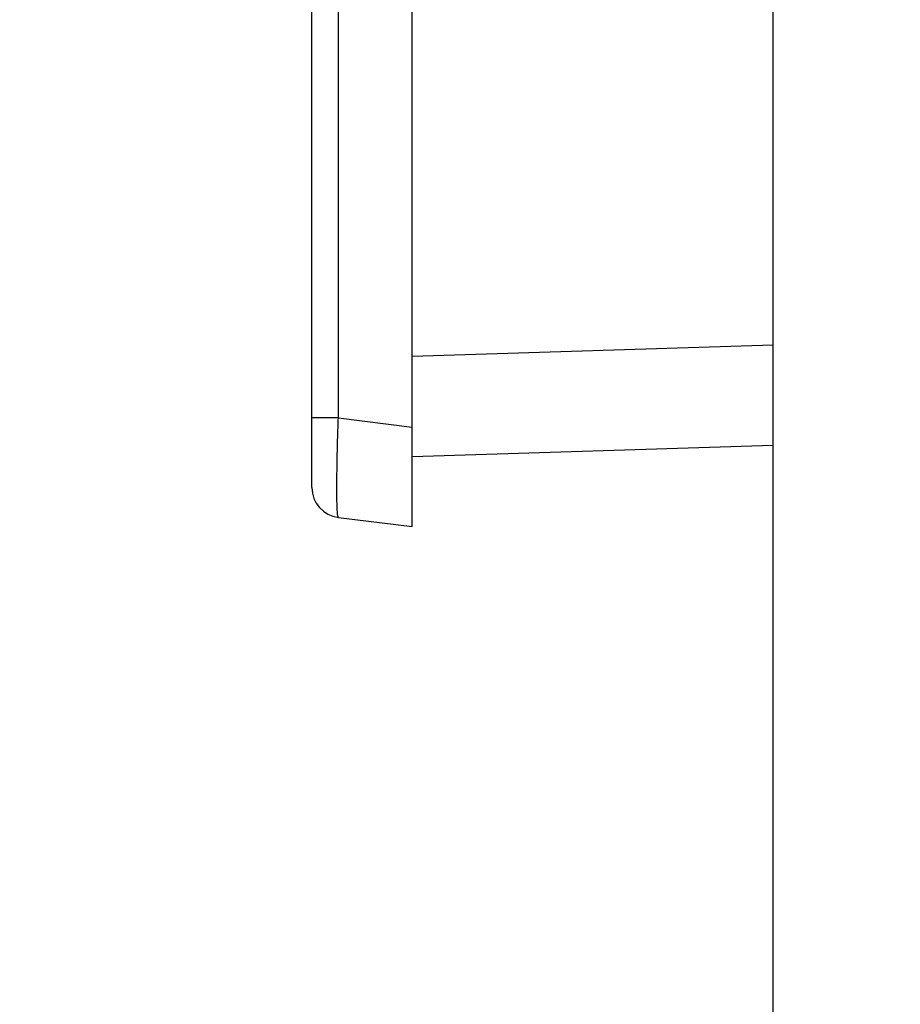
# Model space of a CAD drawing. Header units: millimetres. Extents: x 0 to 420, y 0 to 297.
# Tile 17 of 72: x 100.49 to 109.27, y 52.08 to 61.9. Entities that reach past the tile are written whole.
import ezdxf

# ---------------------------------------------------------------- set-up
doc = ezdxf.new("R2010")
doc.units = ezdxf.units.MM
doc.header["$LTSCALE"] = 23.1
doc.layers.get('0').update_dxf_attribs({"linetype": 'CONTINUOUS'})
doc.styles.get("Standard").update_dxf_attribs({"font": 'txt', "width": 0.6})
doc.dimstyles.new('DIMSTYLE_1', dxfattribs={"dimtxt": 4, "dimasz": 2.6, "dimexe": 1.2, "dimexo": 0.1, "dimgap": 1, "dimtad": 1, "dimzin": 0, "dimdsep": 46, "dimtxsty": 'Standard', "dimblk": '_FILLED', "dimblk1": '_FILLED', "dimblk2": '_FILLED', "dimcen": 0.09, "dimazin": 0, "dimtp": 0.01, "dimtm": 0.01, "dimtfac": 1, "dimtofl": 0, "dimtmove": 0, "dimatfit": 3, "dimldrblk": '_FILLED', "dimfxl": 1, "dimtolj": 1, "dimtzin": 0, "dimarcsym": 0})

# ---------------------------------------------------------------- blocks, each defined once
blk = doc.blocks.new('_FILLED')
at = {"color": 0, "linetype": 'ByBlock'}
blk.add_solid([(0, 0), (-1, 0.1923), (-1, -0.1923)], dxfattribs=at)
blk = doc.blocks.new('*D5')
at = {"color": 2, "linetype": 'Continuous', "transparency": 16777216}
for p, q in [((112.7079, 130.3506), (86.2043, 130.3506)), ((87.4043, 130.3506), (87.4043, 69.9492)), ((87.4043, 9.5477), (87.4043, 69.9492)), ((112.7079, 9.5477), (86.2043, 9.5477))]:
    blk.add_line(p, q, dxfattribs=at)
at = {"color": 2, "linetype": 'Continuous', "transparency": 16777216, "xscale": 2.6, "yscale": 2.6, "zscale": 2.6}
for p, rotation in [((87.4043, 130.3506), 90), ((87.4043, 9.5477), 270)]:
    blk.add_blockref('_FILLED', p, dxfattribs=dict(at, rotation=rotation))
at = {"color": 2, "linetype": 'Continuous', "transparency": 16777216, "insert": (82.4043, 69.9492), "char_height": 4, "width": 14.4, "attachment_point": 2, "rotation": 90, "line_spacing_factor": 0.9}
blk.add_mtext('120.80', dxfattribs=at)
blk = doc.blocks.new('*D6')
at = {"color": 2, "linetype": 'Continuous', "transparency": 16777216}
for p, q in [((108.467, 126.8492), (94.2043, 126.8492)), ((95.4043, 126.8492), (95.4043, 69.9492)), ((95.4043, 13.0492), (95.4043, 69.9492)), ((108.467, 13.0492), (94.2043, 13.0492))]:
    blk.add_line(p, q, dxfattribs=at)
at = {"color": 2, "linetype": 'Continuous', "transparency": 16777216, "xscale": 2.6, "yscale": 2.6, "zscale": 2.6}
for p, rotation in [((95.4043, 126.8492), 90), ((95.4043, 13.0492), 270)]:
    blk.add_blockref('_FILLED', p, dxfattribs=dict(at, rotation=rotation))
at = {"color": 2, "linetype": 'Continuous', "transparency": 16777216, "insert": (90.4043, 69.9492), "char_height": 4, "width": 14.4, "attachment_point": 2, "rotation": 90, "line_spacing_factor": 0.9}
blk.add_mtext('113.80', dxfattribs=at)

msp = doc.modelspace()

# ---------------------------------------------------------------- linework, layer by layer
at = {"color": 7, "linetype": 'Continuous'}
for p, q in [((108.0043, 39.8466), (108.0043, 100.0518)), ((104.4043, 56.8492), (104.4043, 83.0492)), ((103.4043, 57.2374), (103.4043, 82.661)), ((103.6678, 57.9322), (103.6678, 81.9662)), ((104.4043, 58.5487), (108.0043, 58.6618)), ((103.6678, 57.9322), (103.4043, 57.9322)), ((103.6678, 57.9322), (104.4043, 57.8417)), ((104.4043, 57.5492), (108.0043, 57.6623)), ((103.6678, 56.9396), (104.4043, 56.8492))]:
    msp.add_line(p, q, dxfattribs=at)
msp.add_arc((103.7043, 57.2374), 0.3, 179.99972, 263, dxfattribs=at)
msp.add_open_spline([(103.6678, 56.9396), (103.667, 56.9397), (103.6655, 56.9416), (103.6633, 56.9481), (103.6608, 56.9624), (103.6586, 56.9861), (103.6566, 57.019), (103.655, 57.0606), (103.6538, 57.1105), (103.6531, 57.1683), (103.6528, 57.2596), (103.6538, 57.3886), (103.6567, 57.5578), (103.6614, 57.7413), (103.6655, 57.8677), (103.6678, 57.9322)], degree=3, knots=[0, 0, 0, 0, 0.002217, 0.00633, 0.021256, 0.045369, 0.078541, 0.120506, 0.170894, 0.229226, 0.294971, 0.446094, 0.61845, 0.805492, 1, 1, 1, 1], dxfattribs=at)

# ---------------------------------------------------------------- dimensions: what is measured, and where the dimension line sits
at = {"color": 2, "linetype": 'Continuous'}
for base, p1, p2, picture, middle in [((87.4043, 9.5477), (112.8079, 130.3506), (112.8079, 9.5477), '*D5', (87.4043, 70.2492)), ((95.4043, 13.0492), (108.567, 126.8492), (108.567, 13.0492), '*D6', (95.4043, 70.2492))]:
    dim = msp.add_linear_dim(base=base, p1=p1, p2=p2, angle=270, dimstyle='DIMSTYLE_1', dxfattribs=at)
    dim.commit()
    dim.dimension.update_dxf_attribs({"geometry": picture, "text_midpoint": middle, "dimtype": 160})

doc.saveas('drawing.dxf')
